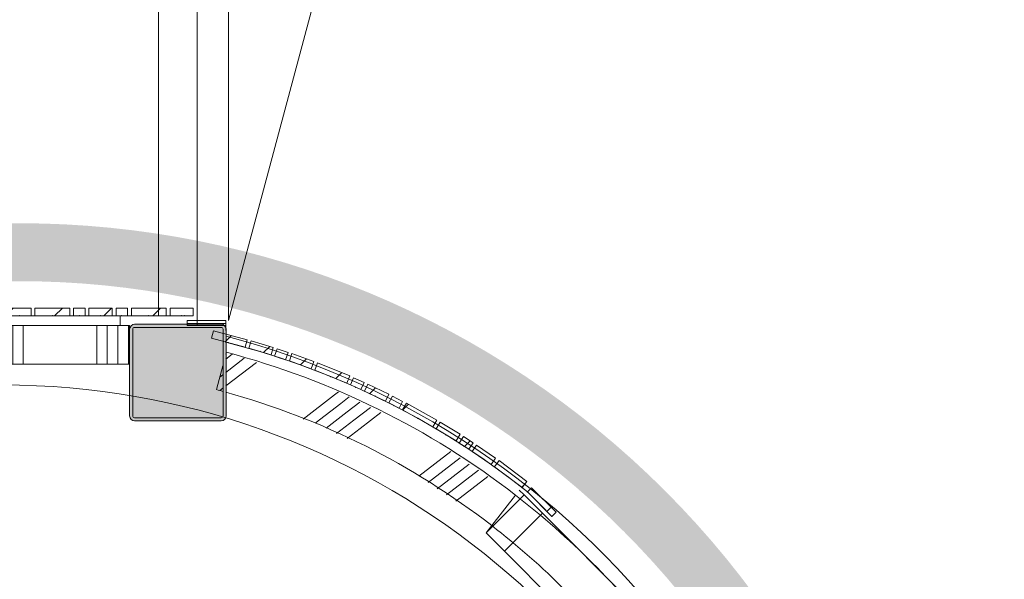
# Model space of a CAD drawing. Header units: millimetres. Extents: x -850 to 154668, y -80343 to 71019.
# Tile 110 of 147: x 16491 to 19042, y 45428 to 46877. Entities that reach past the tile are written whole.
import ezdxf

# ---------------------------------------------------------------- set-up
doc = ezdxf.new("R2010")
doc.units = ezdxf.units.MM
doc.header["$MEASUREMENT"] = 0
doc.linetypes.add('B0703', pattern=[468.700004, 312.5, -156.200004])
for name, color, linetype in [('New_22 NC Binnenwanden', 7, 'Continuous'), ('New_22 NC Binnenwanden Deuren', 7, 'Continuous'), ('New_22 NC Binnenwanden Doorsnede-arcering', 7, 'Continuous'), ('New_22 NC Binnenwanden Ramen', 7, 'Continuous'), ('New_Info Wandafwerking aanduiding', 7, 'Continuous'), ('New_Info Wandafwerking aanduiding Doorsnede-arcering', 7, 'Continuous'), ('New_Z Ruimtefuncties Zone omranding', 7, 'Continuous'), ('S-COLS-____-OTLN.RVT S', 7, 'Continuous'), ('S-COLS-____-OTLN.RVT S 2D arcering', 7, 'Continuous')]:
    doc.layers.add(name, color=color, linetype=linetype)
pattern_1 = [(45, (0, 0), (-63.63961, 63.63961), [])]

# ---------------------------------------------------------------- blocks, each defined once
blk = doc.blocks.new('*X174')
at = {"layer": 'New_22 NC Binnenwanden Doorsnede-arcering', "color": 254, "linetype": 'Continuous', "lineweight": 0, "true_color": 0xe9ebeb}
for p, q in [((17017, 45957), (17009.2, 45951)), ((17017, 45922.4), (17009.3, 45916.4))]:
    blk.add_line(p, q, dxfattribs=at)
blk = doc.blocks.new('*X175')
at = {"layer": 'New_22 NC Binnenwanden Doorsnede-arcering', "color": 254, "linetype": 'Continuous', "lineweight": 0, "true_color": 0xe9ebeb}
for p, q in [((17041.3, 46010.3), (17025, 45997.8)), ((17072.5, 45999.8), (17025, 45963.2)), ((17103.8, 45989.2), (17025, 45928.5)), ((17306, 45904.9), (17225, 45842.4)), ((17317.1, 45913.4), (17306, 45904.9)), ((17344.5, 45899.9), (17322.8, 45883.1)), ((17322.8, 45883.1), (17255.9, 45831.6)), ((17371.9, 45886.4), (17339.5, 45861.4)), ((17399.3, 45872.8), (17356.3, 45839.7)), ((17339.5, 45861.4), (17284.7, 45819.2)), ((17426.7, 45859.3), (17373, 45817.9)), ((17356.3, 45839.7), (17311.9, 45805.5)), ((17373, 45817.9), (17339.2, 45791.9)), ((17607.6, 45758.5), (17524.6, 45694.6)), ((17631.6, 45742.3), (17548.6, 45678.4)), ((17655.6, 45726.2), (17572.6, 45662.2)), ((17679.6, 45710.1), (17596.5, 45646.1)), ((17703.6, 45693.9), (17620.5, 45629.9))]:
    blk.add_line(p, q, dxfattribs=at)
blk = doc.blocks.new('*X176')
at = {"layer": 'New_22 NC Binnenwanden Doorsnede-arcering', "color": 254, "linetype": 'Continuous', "lineweight": 0, "true_color": 0xe9ebeb}
for p, q in [((18252.5, 45119.2), (18174.9, 45059.5)), ((18267.8, 45096.4), (18190.6, 45036.9)), ((18283.2, 45073.6), (18204.5, 45013)), ((18298.6, 45050.8), (18217.7, 44988.5)), ((18312.3, 45026.7), (18230.9, 44964.1)), ((18398.6, 44853), (18318, 44791)), ((18411, 44828), (18328.8, 44764.7)), ((18423.4, 44803), (18339.5, 44738.3)), ((18433.9, 44776.4), (18350.3, 44711.9)), ((18443.3, 44749), (18361, 44685.6)), ((18508.3, 44558.9), (18422, 44492.4)), ((18517.6, 44531.4), (18430.1, 44464)), ((18523.6, 44501.4), (18438.2, 44435.6)), ((18529.6, 44471.4), (18454.9, 44413.8)), ((18535.6, 44441.4), (18471.6, 44392.1)), ((18454.9, 44413.8), (18447.3, 44407.9)), ((18471.6, 44392.1), (18456.5, 44380.5)), ((18573.8, 44230.6), (18521, 44189.9)), ((18575.9, 44197.6), (18530.3, 44162.5)), ((18578.1, 44164.7), (18539.6, 44135)), ((18580.3, 44131.8), (18548.9, 44107.5)), ((18582.5, 44098.8), (18558.2, 44080))]:
    blk.add_line(p, q, dxfattribs=at)
blk = doc.blocks.new('R1 22_5')
at = {"layer": 'New_22 NC Binnenwanden Ramen', "color": 1, "linetype": 'Continuous', "lineweight": 0}
for p, q in [((-267.7, 0), (-250, 0)), ((-250, 0), (-183, 0)), ((-250, -139), (-250, 0)), ((-183, 0), (-183, -139)), ((-183, 0), (183, 0)), ((183, -139), (183, 0)), ((183, 0), (250, 0)), ((250, 0), (267.7, 0)), ((250, -139), (250, 0)), ((-183, -139), (-250, -139)), ((183, -139), (-183, -139)), ((250, -139), (183, -139))]:
    blk.add_line(p, q, dxfattribs=at)
at = {"layer": 'New_22 NC Binnenwanden Ramen', "color": 7, "linetype": 'Continuous', "lineweight": 0}
for p, q in [((-265.7, -16), (-253, -115.2)), ((-265.7, -16), (-253, -115.2)), ((265.7, -16), (253, -115.2)), ((265.7, -16), (253, -115.2)), ((-253, -115.2), (-250, -139)), ((-253, -115.2), (-250, -139)), ((-250, -139), (-253, -115.2)), ((253, -115.2), (250, -139)), ((253, -115.2), (250, -139)), ((250, -139), (253, -115.2))]:
    blk.add_line(p, q, dxfattribs=at)
at = {"layer": 'New_22 NC Binnenwanden Ramen', "color": 9, "linetype": 'Continuous', "lineweight": 0}
for radius in [2100, 2000]:
    blk.add_arc((0, -2099.2), radius, 82.7317, 97.2683, dxfattribs=at)
blk = doc.blocks.new('Wall_36_1', base_point=(18590, 43985.9))
at = {"layer": 'New_22 NC Binnenwanden', "color": 8, "linetype": 'Continuous', "lineweight": 0, "true_color": 0x778488}
for p, q in [((17775.1, 45645.9), (17713.9, 45566.8)), ((17699.3, 45547.8), (17713.9, 45566.8)), ((17713.9, 45566.8), (17699.3, 45547.8)), ((18150.9, 45270.1), (18071.8, 45208.9)), ((18052.8, 45194.3), (18071.8, 45208.9)), ((18071.8, 45208.9), (18052.8, 45194.3))]:
    blk.add_line(p, q, dxfattribs=at)
at = {"layer": 'New_22 NC Binnenwanden', "color": 8, "linetype": 'Continuous', "lineweight": 0, "true_color": 0x778488, "flags": 128}
for points in [[(17026.2, 46015.4), (17025, 46010.7)], [(17017, 45980.4), (17000.7, 45918.7)], [(18590, 43985.9), (18440, 44429.4)]]:
    blk.add_lwpolyline(points, dxfattribs=at)
at = {"layer": 'New_22 NC Binnenwanden', "color": 8, "linetype": 'Continuous', "lineweight": 0, "true_color": 0x778488}
for radius, start, end in [(2100, 52.2683, 75.2057), (2000, 74.722, 75.2057), (2000, 52.2683, 74.4843), (2100, 0.0238, 37.7317), (2000, 12.8389, 37.7317)]:
    blk.add_arc((16490, 43985), radius, start, end, dxfattribs=at)
at = {"layer": 'New_22 NC Binnenwanden', "color": 8, "lineweight": 0, "true_color": 0x778488}
for name in ['*X175', '*X174', '*X176']:
    blk.add_blockref(name, (0, 0), dxfattribs=at)
at = {"layer": 'New_22 NC Binnenwanden Ramen', "color": 1, "linetype": 'Continuous', "lineweight": 0, "xscale": -1, "zscale": 1000, "rotation": 315.0000033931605}
blk.add_blockref('R1 22_5', (17974.3, 45469.3), dxfattribs=at)
blk = doc.blocks.new('Curtain Wall_46_1')
at = {"layer": 'New_22 NC Binnenwanden Doorsnede-arcering', "linetype": 'Continuous', "lineweight": 0, "true_color": 0x000000}
h = blk.add_hatch(dxfattribs=at)
h.set_pattern_fill('310_Naaldhout__01__0001', color=18, style=0, pattern_type=2)
h.set_pattern_definition(pattern_1)
h.paths.add_polyline_path([(15610.2, 46130), (15610.2, 46110), (15670.2, 46110), (15670.2, 46130)])
h = blk.add_hatch(dxfattribs=at)
h.set_pattern_fill('310_Naaldhout__01__0001', color=18, style=0, pattern_type=2)
h.set_pattern_definition(pattern_1)
h.paths.add_polyline_path([(15680.2, 46130), (15680.2, 46110), (15710.2, 46110), (15710.2, 46130)])
h = blk.add_hatch(dxfattribs=at)
h.set_pattern_fill('310_Naaldhout__01__0001', color=18, style=0, pattern_type=2)
h.set_pattern_definition(pattern_1)
h.paths.add_polyline_path([(15720.2, 46130), (15720.2, 46110), (15810.2, 46110), (15810.2, 46130)])
h = blk.add_hatch(dxfattribs=at)
h.set_pattern_fill('310_Naaldhout__01__0001', color=18, style=0, pattern_type=2)
h.set_pattern_definition(pattern_1)
h.paths.add_polyline_path([(15820.2, 46130), (15820.2, 46110), (15880.2, 46110), (15880.2, 46130)])
h = blk.add_hatch(dxfattribs=at)
h.set_pattern_fill('310_Naaldhout__01__0001', color=18, style=0, pattern_type=2)
h.set_pattern_definition(pattern_1)
h.paths.add_polyline_path([(15890.2, 46130), (15890.2, 46110), (15920.2, 46110), (15920.2, 46130)])
h = blk.add_hatch(dxfattribs=at)
h.set_pattern_fill('310_Naaldhout__01__0001', color=18, style=0, pattern_type=2)
h.set_pattern_definition(pattern_1)
h.paths.add_polyline_path([(15930.2, 46130), (15930.2, 46110), (15990.2, 46110), (15990.2, 46130)])
h = blk.add_hatch(dxfattribs=at)
h.set_pattern_fill('310_Naaldhout__01__0001', color=18, style=0, pattern_type=2)
h.set_pattern_definition(pattern_1)
h.paths.add_polyline_path([(16000.2, 46130), (16000.2, 46110), (16090.2, 46110), (16090.2, 46130)])
h = blk.add_hatch(dxfattribs=at)
h.set_pattern_fill('310_Naaldhout__01__0001', color=18, style=0, pattern_type=2)
h.set_pattern_definition(pattern_1)
h.paths.add_polyline_path([(16100.2, 46130), (16100.2, 46110), (16130.2, 46110), (16130.2, 46130)])
h = blk.add_hatch(dxfattribs=at)
h.set_pattern_fill('310_Naaldhout__01__0001', color=18, style=0, pattern_type=2)
h.set_pattern_definition(pattern_1)
h.paths.add_polyline_path([(16140.2, 46130), (16140.2, 46110), (16200.2, 46110), (16200.2, 46130)])
h = blk.add_hatch(dxfattribs=at)
h.set_pattern_fill('310_Naaldhout__01__0001', color=18, style=0, pattern_type=2)
h.set_pattern_definition(pattern_1)
h.paths.add_polyline_path([(16210.2, 46130), (16210.2, 46110), (16240.2, 46110), (16240.2, 46130)])
h = blk.add_hatch(dxfattribs=at)
h.set_pattern_fill('310_Naaldhout__01__0001', color=18, style=0, pattern_type=2)
h.set_pattern_definition(pattern_1)
h.paths.add_polyline_path([(16250.2, 46130), (16250.2, 46110), (16340.2, 46110), (16340.2, 46130)])
h = blk.add_hatch(dxfattribs=at)
h.set_pattern_fill('310_Naaldhout__01__0001', color=18, style=0, pattern_type=2)
h.set_pattern_definition(pattern_1)
h.paths.add_polyline_path([(16350.2, 46130), (16350.2, 46110), (16410.2, 46110), (16410.2, 46130)])
h = blk.add_hatch(dxfattribs=at)
h.set_pattern_fill('310_Naaldhout__01__0001', color=18, style=0, pattern_type=2)
h.set_pattern_definition(pattern_1)
h.paths.add_polyline_path([(16420.2, 46130), (16420.2, 46110), (16450.2, 46110), (16450.2, 46130)])
h = blk.add_hatch(dxfattribs=at)
h.set_pattern_fill('310_Naaldhout__01__0001', color=18, style=0, pattern_type=2)
h.set_pattern_definition(pattern_1)
h.paths.add_polyline_path([(16460.2, 46130), (16460.2, 46110), (16520.2, 46110), (16520.2, 46130)])
h = blk.add_hatch(dxfattribs=at)
h.set_pattern_fill('310_Naaldhout__01__0001', color=18, style=0, pattern_type=2)
h.set_pattern_definition(pattern_1)
h.paths.add_polyline_path([(16530.2, 46130), (16530.2, 46110), (16620.2, 46110), (16620.2, 46130)])
h = blk.add_hatch(dxfattribs=at)
h.set_pattern_fill('310_Naaldhout__01__0001', color=18, style=0, pattern_type=2)
h.set_pattern_definition(pattern_1)
h.paths.add_polyline_path([(16630.2, 46130), (16630.2, 46110), (16660.2, 46110), (16660.2, 46130)])
h = blk.add_hatch(dxfattribs=at)
h.set_pattern_fill('310_Naaldhout__01__0001', color=18, style=0, pattern_type=2)
h.set_pattern_definition(pattern_1)
h.paths.add_polyline_path([(16670.2, 46130), (16670.2, 46110), (16730.2, 46110), (16730.2, 46130)])
h = blk.add_hatch(dxfattribs=at)
h.set_pattern_fill('310_Naaldhout__01__0001', color=18, style=0, pattern_type=2)
h.set_pattern_definition(pattern_1)
h.paths.add_polyline_path([(16740.2, 46130), (16740.2, 46110), (16770.2, 46110), (16770.2, 46130)])
h = blk.add_hatch(dxfattribs=at)
h.set_pattern_fill('310_Naaldhout__01__0001', color=18, style=0, pattern_type=2)
h.set_pattern_definition(pattern_1)
h.paths.add_polyline_path([(16780.2, 46130), (16780.2, 46110), (16870.2, 46110), (16870.2, 46130)])
h = blk.add_hatch(dxfattribs=at)
h.set_pattern_fill('310_Naaldhout__01__0001', color=18, style=0, pattern_type=2)
h.set_pattern_definition(pattern_1)
h.paths.add_polyline_path([(16880.2, 46130), (16880.2, 46110), (16940.2, 46110), (16940.2, 46130)])
at = {"layer": 'New_22 NC Binnenwanden', "color": 7, "linetype": 'Continuous', "lineweight": 0}
for p, q in [((15610.2, 46130), (15610.2, 46110)), ((15670.2, 46130), (15610.2, 46130)), ((15670.2, 46130), (15670.2, 46110)), ((15680.2, 46130), (15680.2, 46110)), ((15710.2, 46130), (15680.2, 46130)), ((15710.2, 46130), (15710.2, 46110)), ((15720.2, 46130), (15720.2, 46110)), ((15810.2, 46130), (15720.2, 46130)), ((15810.2, 46130), (15810.2, 46110)), ((15880.2, 46130), (15820.2, 46130)), ((15820.2, 46130), (15820.2, 46110)), ((15880.2, 46130), (15880.2, 46110)), ((15890.2, 46130), (15890.2, 46110)), ((15920.2, 46130), (15890.2, 46130)), ((15920.2, 46130), (15920.2, 46110)), ((15930.2, 46130), (15930.2, 46110)), ((15990.2, 46130), (15930.2, 46130)), ((15990.2, 46130), (15990.2, 46110)), ((16000.2, 46130), (16000.2, 46110)), ((16090.2, 46130), (16000.2, 46130)), ((16090.2, 46130), (16090.2, 46110)), ((16130.2, 46130), (16100.2, 46130)), ((16100.2, 46130), (16100.2, 46110)), ((16130.2, 46130), (16130.2, 46110)), ((16140.2, 46130), (16140.2, 46110)), ((16200.2, 46130), (16140.2, 46130)), ((16200.2, 46130), (16200.2, 46110)), ((16210.2, 46130), (16210.2, 46110)), ((16240.2, 46130), (16210.2, 46130)), ((16240.2, 46130), (16240.2, 46110)), ((16250.2, 46130), (16250.2, 46110)), ((16340.2, 46130), (16250.2, 46130)), ((16340.2, 46130), (16340.2, 46110)), ((16350.2, 46130), (16350.2, 46110)), ((16410.2, 46130), (16350.2, 46130)), ((16410.2, 46130), (16410.2, 46110)), ((16420.2, 46130), (16420.2, 46110)), ((16450.2, 46130), (16420.2, 46130)), ((16450.2, 46130), (16450.2, 46110)), ((16460.2, 46130), (16460.2, 46110)), ((16520.2, 46130), (16460.2, 46130)), ((16520.2, 46130), (16520.2, 46110)), ((16530.2, 46130), (16530.2, 46110)), ((16620.2, 46130), (16530.2, 46130)), ((16620.2, 46130), (16620.2, 46110)), ((16630.2, 46130), (16630.2, 46110)), ((16660.2, 46130), (16630.2, 46130)), ((16660.2, 46130), (16660.2, 46110)), ((16670.2, 46130), (16670.2, 46110)), ((16730.2, 46130), (16670.2, 46130)), ((16730.2, 46130), (16730.2, 46110)), ((16740.2, 46130), (16740.2, 46110)), ((16770.2, 46130), (16740.2, 46130)), ((16770.2, 46130), (16770.2, 46110)), ((16780.2, 46130), (16780.2, 46110)), ((16870.2, 46130), (16780.2, 46130)), ((16870.2, 46130), (16870.2, 46110)), ((16880.2, 46130), (16880.2, 46110)), ((16940.2, 46130), (16880.2, 46130)), ((16940.2, 46130), (16940.2, 46110)), ((15670.2, 46110), (15610.2, 46110)), ((15710.2, 46110), (15680.2, 46110)), ((15810.2, 46110), (15720.2, 46110)), ((15880.2, 46110), (15820.2, 46110)), ((15920.2, 46110), (15890.2, 46110)), ((15990.2, 46110), (15930.2, 46110)), ((16090.2, 46110), (16000.2, 46110)), ((16130.2, 46110), (16100.2, 46110)), ((16200.2, 46110), (16140.2, 46110)), ((16240.2, 46110), (16210.2, 46110)), ((16340.2, 46110), (16250.2, 46110)), ((16410.2, 46110), (16350.2, 46110)), ((16450.2, 46110), (16420.2, 46110)), ((16520.2, 46110), (16460.2, 46110)), ((16620.2, 46110), (16530.2, 46110)), ((16660.2, 46110), (16630.2, 46110)), ((16730.2, 46110), (16670.2, 46110)), ((16770.2, 46110), (16740.2, 46110)), ((16870.2, 46110), (16780.2, 46110)), ((16940.2, 46110), (16880.2, 46110))]:
    blk.add_line(p, q, dxfattribs=at)
at = {"layer": 'New_22 NC Binnenwanden', "color": 9, "linetype": 'B0703', "lineweight": 0}
for p, q in [((15640.2, 46110), (15585.2, 46110)), ((15695.2, 46110), (15640.2, 46110)), ((15765.2, 46110), (15695.2, 46110)), ((15850.2, 46110), (15765.2, 46110)), ((15905.2, 46110), (15850.2, 46110)), ((15960.2, 46110), (15905.2, 46110)), ((16045.2, 46110), (15960.2, 46110)), ((16115.2, 46110), (16045.2, 46110)), ((16170.2, 46110), (16115.2, 46110)), ((16225.2, 46110), (16170.2, 46110)), ((16295.2, 46110), (16225.2, 46110)), ((16380.2, 46110), (16295.2, 46110)), ((16435.2, 46110), (16380.2, 46110)), ((16490.2, 46110), (16435.2, 46110)), ((16575.2, 46110), (16490.2, 46110)), ((16645.2, 46110), (16575.2, 46110)), ((16700.2, 46110), (16645.2, 46110)), ((16755.2, 46110), (16700.2, 46110)), ((16825.2, 46110), (16755.2, 46110)), ((16910.2, 46110), (16825.2, 46110)), ((16916.9, 46110), (16910.2, 46110))]:
    blk.add_line(p, q, dxfattribs=at)
at = {"layer": 'New_22 NC Binnenwanden', "color": 1, "linetype": 'Continuous', "lineweight": 0}
for p, q in [((15585.2, 46110), (15640.2, 46110)), ((15640.2, 46110), (15695.2, 46110)), ((15695.2, 46110), (15765.2, 46110)), ((15765.2, 46110), (15850.2, 46110)), ((15850.2, 46110), (15905.2, 46110)), ((15905.2, 46110), (15960.2, 46110)), ((15960.2, 46110), (16045.2, 46110)), ((16045.2, 46110), (16115.2, 46110)), ((16115.2, 46110), (16170.2, 46110)), ((16170.2, 46110), (16225.2, 46110)), ((16225.2, 46110), (16295.2, 46110)), ((16295.2, 46110), (16380.2, 46110)), ((16380.2, 46110), (16435.2, 46110)), ((16435.2, 46110), (16490.2, 46110)), ((16490.2, 46110), (16575.2, 46110)), ((16575.2, 46110), (16645.2, 46110)), ((16645.2, 46110), (16700.2, 46110)), ((16700.2, 46110), (16755.2, 46110)), ((16755.2, 46110), (16825.2, 46110)), ((16825.2, 46110), (16910.2, 46110)), ((16910.2, 46110), (16916.9, 46110)), ((16916.9, 46110), (16916.9, 46110))]:
    blk.add_line(p, q, dxfattribs=at)
at = {"layer": 'New_22 NC Binnenwanden', "color": 9, "linetype": 'B0703', "lineweight": 0}
for p in [(15585.2, 46110), (15640.2, 46110), (15695.2, 46110), (15765.2, 46110), (15850.2, 46110), (15905.2, 46110), (15960.2, 46110), (16045.2, 46110), (16115.2, 46110), (16170.2, 46110), (16225.2, 46110), (16295.2, 46110), (16380.2, 46110), (16435.2, 46110), (16490.2, 46110), (16575.2, 46110), (16645.2, 46110), (16700.2, 46110), (16755.2, 46110), (16825.2, 46110), (16910.2, 46110), (16916.9, 46110)]:
    blk.add_point(p, dxfattribs=at)
at = {"layer": 'New_22 NC Binnenwanden', "color": 1, "linetype": 'Continuous', "lineweight": 0}
for p in [(15585.2, 46110), (15585.2, 46110), (15640.2, 46110), (15640.2, 46110), (15695.2, 46110), (15695.2, 46110), (15765.2, 46110), (15765.2, 46110), (15850.2, 46110), (15850.2, 46110), (15905.2, 46110), (15905.2, 46110), (15960.2, 46110), (15960.2, 46110), (16045.2, 46110), (16045.2, 46110), (16115.2, 46110), (16115.2, 46110), (16170.2, 46110), (16170.2, 46110), (16225.2, 46110), (16225.2, 46110), (16295.2, 46110), (16295.2, 46110), (16380.2, 46110), (16380.2, 46110), (16435.2, 46110), (16435.2, 46110), (16490.2, 46110), (16490.2, 46110), (16575.2, 46110), (16575.2, 46110), (16645.2, 46110), (16645.2, 46110), (16700.2, 46110), (16700.2, 46110), (16755.2, 46110), (16755.2, 46110), (16825.2, 46110), (16825.2, 46110), (16910.2, 46110), (16910.2, 46110), (16916.9, 46110)]:
    blk.add_point(p, dxfattribs=at)
blk = doc.blocks.new('Curtain Wall_47_1')
at = {"layer": 'New_22 NC Binnenwanden Doorsnede-arcering', "linetype": 'Continuous', "lineweight": 0, "true_color": 0x000000}
h = blk.add_hatch(dxfattribs=at)
h.set_pattern_fill('310_Naaldhout__01__0001', color=18, style=0, pattern_type=2)
h.set_pattern_definition(pattern_1)
h.paths.add_polyline_path([(16992.8, 46071.2), (16987.7, 46051.9), (17074.6, 46028.7), (17079.8, 46048)])
h = blk.add_hatch(dxfattribs=at)
h.set_pattern_fill('310_Naaldhout__01__0001', color=18, style=0, pattern_type=2)
h.set_pattern_definition(pattern_1)
h.paths.add_polyline_path([(17090, 46045.2), (17084.3, 46026), (17141.8, 46008.9), (17147.5, 46028.1)])
h = blk.add_hatch(dxfattribs=at)
h.set_pattern_fill('310_Naaldhout__01__0001', color=18, style=0, pattern_type=2)
h.set_pattern_definition(pattern_1)
h.paths.add_polyline_path([(17157.5, 46024.6), (17151.2, 46005.6), (17179.7, 45996.2), (17186, 46015.2)])
h = blk.add_hatch(dxfattribs=at)
h.set_pattern_fill('310_Naaldhout__01__0001', color=18, style=0, pattern_type=2)
h.set_pattern_definition(pattern_1)
h.paths.add_polyline_path([(17196.1, 46012), (17189.3, 45993.3), (17245.7, 45972.7), (17252.5, 45991.5)])
h = blk.add_hatch(dxfattribs=at)
h.set_pattern_fill('310_Naaldhout__01__0001', color=18, style=0, pattern_type=2)
h.set_pattern_definition(pattern_1)
h.paths.add_polyline_path([(17262.6, 45988), (17255.1, 45969.5), (17338.5, 45935.7), (17346.1, 45954.2)])
h = blk.add_hatch(dxfattribs=at)
h.set_pattern_fill('310_Naaldhout__01__0001', color=18, style=0, pattern_type=2)
h.set_pattern_definition(pattern_1)
h.paths.add_polyline_path([(17355.6, 45949.4), (17347.5, 45931.2), (17374.9, 45919), (17383, 45937.2)])
h = blk.add_hatch(dxfattribs=at)
h.set_pattern_fill('310_Naaldhout__01__0001', color=18, style=0, pattern_type=2)
h.set_pattern_definition(pattern_1)
h.paths.add_polyline_path([(17392.7, 45932.9), (17384.1, 45914.9), (17438.2, 45889), (17446.8, 45907)])
h = blk.add_hatch(dxfattribs=at)
h.set_pattern_fill('310_Naaldhout__01__0001', color=18, style=0, pattern_type=2)
h.set_pattern_definition(pattern_1)
h.paths.add_polyline_path([(17456.2, 45902.1), (17447, 45884.4), (17473.7, 45870.6), (17482.9, 45888.4)])
h = blk.add_hatch(dxfattribs=at)
h.set_pattern_fill('310_Naaldhout__01__0001', color=18, style=0, pattern_type=2)
h.set_pattern_definition(pattern_1)
h.paths.add_polyline_path([(17492.6, 45883.9), (17482.8, 45866.5), (17561.4, 45822.5), (17571.2, 45840)])
h = blk.add_hatch(dxfattribs=at)
h.set_pattern_fill('310_Naaldhout__01__0001', color=18, style=0, pattern_type=2)
h.set_pattern_definition(pattern_1)
h.paths.add_polyline_path([(17580.2, 45834.3), (17569.9, 45817.2), (17621.2, 45786.1), (17631.5, 45803.2)])
h = blk.add_hatch(dxfattribs=at)
h.set_pattern_fill('310_Naaldhout__01__0001', color=18, style=0, pattern_type=2)
h.set_pattern_definition(pattern_1)
h.paths.add_polyline_path([(17640.4, 45797.3), (17629.5, 45780.5), (17654.6, 45764.2), (17665.5, 45780.9)])
h = blk.add_hatch(dxfattribs=at)
h.set_pattern_fill('310_Naaldhout__01__0001', color=18, style=0, pattern_type=2)
h.set_pattern_definition(pattern_1)
h.paths.add_polyline_path([(17674.5, 45775.3), (17663.1, 45758.9), (17712.5, 45724.7), (17723.8, 45741.1)])
h = blk.add_hatch(dxfattribs=at)
h.set_pattern_fill('310_Naaldhout__01__0001', color=18, style=0, pattern_type=2)
h.set_pattern_definition(pattern_1)
h.paths.add_polyline_path([(17732.7, 45735.1), (17720.8, 45719.1), (17792.9, 45665.3), (17804.9, 45681.3)])
at = {"layer": 'New_22 NC Binnenwanden', "color": 7, "linetype": 'Continuous', "lineweight": 0}
for p, q in [((16992.8, 46071.2), (16987.7, 46051.9)), ((16987.7, 46051.9), (17074.6, 46028.7)), ((16992.8, 46071.2), (17079.8, 46048)), ((17079.8, 46048), (17074.6, 46028.7)), ((17090, 46045.2), (17084.3, 46026)), ((17084.3, 46026), (17141.8, 46008.9)), ((17090, 46045.2), (17147.5, 46028.1)), ((17147.5, 46028.1), (17141.8, 46008.9)), ((17157.5, 46024.6), (17151.2, 46005.6)), ((17157.5, 46024.6), (17186, 46015.2)), ((17151.2, 46005.6), (17179.7, 45996.2)), ((17186, 46015.2), (17179.7, 45996.2)), ((17196.1, 46012), (17189.3, 45993.3)), ((17196.1, 46012), (17252.5, 45991.5)), ((17189.3, 45993.3), (17245.7, 45972.7)), ((17252.5, 45991.5), (17245.7, 45972.7)), ((17262.6, 45988), (17255.1, 45969.5)), ((17262.6, 45988), (17346.1, 45954.2)), ((17255.1, 45969.5), (17338.5, 45935.7)), ((17346.1, 45954.2), (17338.5, 45935.7)), ((17355.6, 45949.4), (17347.5, 45931.2)), ((17355.6, 45949.4), (17383, 45937.2)), ((17347.5, 45931.2), (17374.9, 45919)), ((17383, 45937.2), (17374.9, 45919)), ((17392.7, 45932.9), (17384.1, 45914.9)), ((17392.7, 45932.9), (17446.8, 45907)), ((17384.1, 45914.9), (17438.2, 45889)), ((17446.8, 45907), (17438.2, 45889)), ((17456.2, 45902.1), (17447, 45884.4)), ((17456.2, 45902.1), (17482.9, 45888.4)), ((17447, 45884.4), (17473.7, 45870.6)), ((17482.9, 45888.4), (17473.7, 45870.6)), ((17492.6, 45883.9), (17482.8, 45866.5)), ((17492.6, 45883.9), (17571.2, 45840)), ((17482.8, 45866.5), (17561.4, 45822.5)), ((17571.2, 45840), (17561.4, 45822.5)), ((17580.2, 45834.3), (17569.9, 45817.2)), ((17580.2, 45834.3), (17631.5, 45803.2)), ((17569.9, 45817.2), (17621.2, 45786.1)), ((17631.5, 45803.2), (17621.2, 45786.1)), ((17640.4, 45797.3), (17629.5, 45780.5)), ((17640.4, 45797.3), (17665.5, 45780.9)), ((17629.5, 45780.5), (17654.6, 45764.2)), ((17665.5, 45780.9), (17654.6, 45764.2)), ((17674.5, 45775.3), (17663.1, 45758.9)), ((17674.5, 45775.3), (17723.8, 45741.1)), ((17663.1, 45758.9), (17712.5, 45724.7)), ((17723.8, 45741.1), (17712.5, 45724.7)), ((17732.7, 45735.1), (17720.8, 45719.1)), ((17720.8, 45719.1), (17792.9, 45665.3)), ((17732.7, 45735.1), (17804.9, 45681.3)), ((17804.9, 45681.3), (17792.9, 45665.3))]:
    blk.add_line(p, q, dxfattribs=at)
at = {"layer": 'New_22 NC Binnenwanden', "color": 9, "linetype": 'B0703', "lineweight": 0}
for p, q in [((17031.1, 46040.3), (17024.5, 46042)), ((17113, 46017.5), (17031.1, 46040.3)), ((17165.5, 46000.9), (17113, 46017.5)), ((17217.5, 45983), (17165.5, 46000.9)), ((17296.8, 45952.6), (17217.5, 45983)), ((17361.2, 45925.1), (17296.8, 45952.6)), ((17411.1, 45901.9), (17361.2, 45925.1)), ((17460.4, 45877.5), (17411.1, 45901.9)), ((17522.1, 45844.5), (17460.4, 45877.5)), ((17595.5, 45801.6), (17522.1, 45844.5)), ((17642.1, 45772.3), (17595.5, 45801.6)), ((17687.8, 45741.8), (17642.1, 45772.3)), ((17756.8, 45692.2), (17687.8, 45741.8)), ((17806.1, 45654.1), (17756.8, 45692.2))]:
    blk.add_line(p, q, dxfattribs=at)
at = {"layer": 'New_22 NC Binnenwanden', "color": 1, "linetype": 'Continuous', "lineweight": 0}
for p, q in [((17024.5, 46042), (17031.1, 46040.3)), ((17031.1, 46040.3), (17113, 46017.5)), ((17113, 46017.5), (17165.5, 46000.9)), ((17165.5, 46000.9), (17217.5, 45983)), ((17217.5, 45983), (17296.8, 45952.6)), ((17296.8, 45952.6), (17361.2, 45925.1)), ((17361.2, 45925.1), (17411.1, 45901.9)), ((17411.1, 45901.9), (17460.4, 45877.5)), ((17460.4, 45877.5), (17522.1, 45844.5)), ((17522.1, 45844.5), (17595.5, 45801.6)), ((17595.5, 45801.6), (17642.1, 45772.3)), ((17642.1, 45772.3), (17687.8, 45741.8)), ((17687.8, 45741.8), (17756.8, 45692.2)), ((17756.8, 45692.2), (17806.1, 45654.1))]:
    blk.add_line(p, q, dxfattribs=at)
at = {"layer": 'New_22 NC Binnenwanden', "color": 9, "linetype": 'B0703', "lineweight": 0}
for p in [(17024.5, 46042), (17031.1, 46040.3), (17113, 46017.5), (17165.5, 46000.9), (17217.5, 45983), (17296.8, 45952.6), (17361.2, 45925.1), (17411.1, 45901.9), (17460.4, 45877.5), (17522.1, 45844.5), (17595.5, 45801.6), (17642.1, 45772.3), (17687.8, 45741.8), (17756.8, 45692.2), (17806.1, 45654.1)]:
    blk.add_point(p, dxfattribs=at)
at = {"layer": 'New_22 NC Binnenwanden', "color": 1, "linetype": 'Continuous', "lineweight": 0}
for p in [(17024.5, 46042), (17024.5, 46042), (17031.1, 46040.3), (17031.1, 46040.3), (17113, 46017.5), (17113, 46017.5), (17165.5, 46000.9), (17165.5, 46000.9), (17217.5, 45983), (17217.5, 45983), (17296.8, 45952.6), (17296.8, 45952.6), (17361.2, 45925.1), (17361.2, 45925.1), (17411.1, 45901.9), (17411.1, 45901.9), (17460.4, 45877.5), (17460.4, 45877.5), (17522.1, 45844.5), (17522.1, 45844.5), (17595.5, 45801.6), (17595.5, 45801.6), (17642.1, 45772.3), (17642.1, 45772.3), (17687.8, 45741.8), (17687.8, 45741.8), (17756.8, 45692.2), (17756.8, 45692.2), (17806.1, 45654.1), (17806.1, 45654.1)]:
    blk.add_point(p, dxfattribs=at)
blk = doc.blocks.new('Curtain Wall_61_1')
at = {"layer": 'New_22 NC Binnenwanden Doorsnede-arcering', "linetype": 'Continuous', "lineweight": 0, "true_color": 0x000000}
h = blk.add_hatch(dxfattribs=at)
h.set_pattern_fill('310_Naaldhout__01__0001', color=18, style=0, pattern_type=2)
h.set_pattern_definition(pattern_1)
h.paths.add_polyline_path([(17880.3, 45601.1), (17816.7, 45664.7), (17806.1, 45654.1), (17869.7, 45590.5)])
at = {"layer": 'New_22 NC Binnenwanden', "color": 7, "linetype": 'Continuous', "lineweight": 0}
for p, q in [((17816.7, 45664.7), (17806.1, 45654.1)), ((17816.7, 45664.7), (17880.3, 45601.1)), ((17806.1, 45654.1), (17869.7, 45590.5)), ((17880.3, 45601.1), (17869.7, 45590.5))]:
    blk.add_line(p, q, dxfattribs=at)
at = {"layer": 'New_22 NC Binnenwanden', "color": 9, "linetype": 'B0703', "lineweight": 0}
for p, q in [((17806.1, 45654.1), (17837.9, 45622.3)), ((17806.1, 45654.1), (17806.1, 45654.1)), ((17837.9, 45622.3), (17869.7, 45590.5)), ((17869.7, 45590.5), (17869.7, 45590.5))]:
    blk.add_line(p, q, dxfattribs=at)
at = {"layer": 'New_22 NC Binnenwanden', "color": 1, "linetype": 'Continuous', "lineweight": 0}
for p, q in [((17806.1, 45654.1), (17806.1, 45654.1)), ((17837.9, 45622.3), (17806.1, 45654.1)), ((17869.7, 45590.5), (17837.9, 45622.3))]:
    blk.add_line(p, q, dxfattribs=at)
at = {"layer": 'New_22 NC Binnenwanden', "color": 9, "linetype": 'B0703', "lineweight": 0}
for p in [(17806.1, 45654.1), (17837.9, 45622.3), (17837.9, 45622.3), (17869.7, 45590.5)]:
    blk.add_point(p, dxfattribs=at)
at = {"layer": 'New_22 NC Binnenwanden', "color": 1, "linetype": 'Continuous', "lineweight": 0}
for p in [(17806.1, 45654.1), (17837.9, 45622.3), (17837.9, 45622.3), (17869.7, 45590.5), (17869.7, 45590.5)]:
    blk.add_point(p, dxfattribs=at)
blk = doc.blocks.new('Column 28[28]_1', base_point=(0.5, 3))
at = {"layer": 'S-COLS-____-OTLN.RVT S 2D arcering', "linetype": 'Continuous', "lineweight": 0, "true_color": 0x778488}
h = blk.add_hatch(color=8, dxfattribs=at)
h.paths.add_polyline_path([(16775.5, 45851), (16776.5, 45846), (16779.3, 45841.8), (16783.5, 45838.9), (16788.5, 45838), (17012.5, 45838), (17017.5, 45838.9), (17021.7, 45841.8), (17024.5, 45846), (17025.5, 45851), (17025.5, 46075), (17024.5, 46079.9), (17021.7, 46084.1), (17017.5, 46087), (17012.5, 46088), (16788.5, 46088), (16783.5, 46087), (16779.3, 46084.1), (16776.5, 46079.9), (16775.5, 46075)])
h.paths.add_polyline_path([(17012.5, 45846), (16788.5, 45846), (16786.6, 45846.3), (16785, 45847.4), (16783.9, 45849), (16783.5, 45851), (16783.5, 46075), (16783.9, 46076.9), (16785, 46078.5), (16786.6, 46079.6), (16788.5, 46080), (17012.5, 46080), (17014.4, 46079.6), (17016.1, 46078.5), (17017.1, 46076.9), (17017.5, 46075), (17017.5, 45851), (17017.1, 45849), (17016.1, 45847.4), (17014.4, 45846.3)], flags=0)
blk.add_hatch(color=8, dxfattribs=at).paths.add_polyline_path([(17012.5, 46080), (16788.5, 46080), (16786.6, 46079.6), (16785, 46078.5), (16783.9, 46076.9), (16783.5, 46075), (16783.5, 45851), (16783.9, 45849), (16785, 45847.4), (16786.6, 45846.3), (16788.5, 45846), (17012.5, 45846), (17014.4, 45846.3), (17016.1, 45847.4), (17017.1, 45849), (17017.5, 45851), (17017.5, 46075), (17017.1, 46076.9), (17016.1, 46078.5), (17014.4, 46079.6)])
at = {"layer": 'S-COLS-____-OTLN.RVT S', "color": 1, "linetype": 'Continuous', "lineweight": 0}
for p, q in [((16776.5, 46079.9), (16775.5, 46075)), ((16775.5, 46075), (16775.5, 45851)), ((16779.3, 46084.1), (16776.5, 46079.9)), ((16783.5, 46087), (16779.3, 46084.1)), ((16788.5, 46088), (16783.5, 46087)), ((16783.5, 46075), (16783.9, 46076.9)), ((16783.5, 45851), (16783.5, 46075)), ((16783.9, 46076.9), (16785, 46078.5)), ((16785, 46078.5), (16786.6, 46079.6)), ((16786.6, 46079.6), (16788.5, 46080)), ((17012.5, 46088), (16788.5, 46088)), ((16788.5, 46080), (17012.5, 46080)), ((17017.5, 46087), (17012.5, 46088)), ((17012.5, 46080), (17014.4, 46079.6)), ((17014.4, 46079.6), (17016.1, 46078.5)), ((17016.1, 46078.5), (17017.1, 46076.9)), ((17017.1, 46076.9), (17017.5, 46075)), ((17021.7, 46084.1), (17017.5, 46087)), ((17017.5, 46075), (17017.5, 45851)), ((17024.5, 46079.9), (17021.7, 46084.1)), ((17025.5, 46075), (17024.5, 46079.9)), ((17025.5, 45851), (17025.5, 46075)), ((16775.5, 45851), (16776.5, 45846)), ((16776.5, 45846), (16779.3, 45841.8)), ((16783.9, 45849), (16783.5, 45851)), ((16785, 45847.4), (16783.9, 45849)), ((16786.6, 45846.3), (16785, 45847.4)), ((16788.5, 45846), (16786.6, 45846.3)), ((17012.5, 45846), (16788.5, 45846)), ((17014.4, 45846.3), (17012.5, 45846)), ((17016.1, 45847.4), (17014.4, 45846.3)), ((17017.1, 45849), (17016.1, 45847.4)), ((17017.5, 45851), (17017.1, 45849)), ((17021.7, 45841.8), (17024.5, 45846)), ((17024.5, 45846), (17025.5, 45851)), ((16779.3, 45841.8), (16783.5, 45838.9)), ((16783.5, 45838.9), (16788.5, 45838)), ((16788.5, 45838), (17012.5, 45838)), ((17012.5, 45838), (17017.5, 45838.9)), ((17017.5, 45838.9), (17021.7, 45841.8))]:
    blk.add_line(p, q, dxfattribs=at)
blk = doc.blocks.new('*X2885')
at = {"layer": 'New_22 NC Binnenwanden Doorsnede-arcering', "color": 254, "linetype": 'Continuous', "lineweight": 0, "true_color": 0xe9ebeb}
blk.add_line((17025, 46090.3), (16925, 46090.3), dxfattribs=at)
blk = doc.blocks.new('D2 22_10')
at = {"layer": 'New_22 NC Binnenwanden Deuren', "color": 1, "linetype": 'Continuous', "lineweight": 0}
for p, q in [((-975, 0), (-33.2, 252.3)), ((975, 0), (33.2, 252.3)), ((-975, 0), (0, 0)), ((975, 0), (0, 0))]:
    blk.add_line(p, q, dxfattribs=at)
at = {"layer": 'New_22 NC Binnenwanden Deuren', "color": 7, "linetype": 'Continuous', "lineweight": 0}
for p, q in [((-975, -107), (-975, -7)), ((-975, -107), (-975, -7)), ((975, -107), (975, -7)), ((975, -107), (975, -7))]:
    blk.add_line(p, q, dxfattribs=at)
at = {"layer": 'New_22 NC Binnenwanden Deuren', "color": 1, "linetype": 'Continuous', "lineweight": 0}
for centre, start, end in [((-975, 0), 0, 15), ((975, 0), 165, 180)]:
    blk.add_arc(centre, 975, start, end, dxfattribs=at)
blk = doc.blocks.new('Wall_596_1', base_point=(16975, 48060))
at = {"layer": 'New_22 NC Binnenwanden', "color": 8, "linetype": 'Continuous', "lineweight": 0, "true_color": 0x778488}
for p, q in [((16925, 48047.5), (17025, 48047.5)), ((16925, 46097.5), (17025, 46097.5))]:
    blk.add_line(p, q, dxfattribs=at)
at = {"layer": 'New_22 NC Binnenwanden', "color": 8, "linetype": 'Continuous', "lineweight": 0, "true_color": 0x778488, "flags": 128}
for points in [[(16925, 48060), (16925, 48047.5)], [(16925, 48060), (17025, 48060)], [(17025, 48047.5), (17025, 48060)], [(16925, 46097.5), (16925, 46085)], [(16925, 46085), (17025, 46085)], [(17025, 46085), (17025, 46097.5)]]:
    blk.add_lwpolyline(points, dxfattribs=at)
at = {"layer": 'New_22 NC Binnenwanden', "color": 8, "lineweight": 0, "true_color": 0x778488}
blk.add_blockref('*X2885', (0, 0), dxfattribs=at)
at = {"layer": 'New_22 NC Binnenwanden Deuren', "color": 1, "linetype": 'Continuous', "lineweight": 0, "zscale": 1000, "rotation": 270}
blk.add_blockref('D2 22_10', (17032, 47072.5), dxfattribs=at)
blk = doc.blocks.new('*X2909')
at = {"layer": 'New_22 NC Binnenwanden Doorsnede-arcering', "color": 254, "linetype": 'Continuous', "lineweight": 0, "true_color": 0xe9ebeb}
for p, q in [((15790.3, 46006.3), (15790.3, 46085)), ((15817.7, 46006.3), (15817.7, 46085)), ((15845.1, 46006.3), (15845.1, 46085)), ((15872.6, 46006.3), (15872.6, 46085)), ((15900, 46006.3), (15900, 46085)), ((16090.3, 46006.3), (16090.3, 46085)), ((16117.7, 46006.3), (16117.7, 46085)), ((16145.1, 46006.3), (16145.1, 46085)), ((16172.6, 46006.3), (16172.6, 46085)), ((16200, 46006.3), (16200, 46085)), ((16390.3, 46006.3), (16390.3, 46085)), ((16417.7, 46006.3), (16417.7, 46085)), ((16445.1, 46006.3), (16445.1, 46085)), ((16472.6, 46006.3), (16472.6, 46085)), ((16500, 46006.3), (16500, 46085)), ((16690.3, 46006.3), (16690.3, 46085)), ((16717.7, 46006.3), (16717.7, 46085)), ((16745.1, 46006.3), (16745.1, 46085)), ((16772.6, 46006.3), (16772.6, 46085)), ((15790.3, 45985), (15790.3, 46006.3)), ((15817.7, 45985), (15817.7, 46006.3)), ((15845.1, 45985), (15845.1, 46006.3)), ((15872.6, 45985), (15872.6, 46006.3)), ((15900, 45985), (15900, 46006.3)), ((16090.3, 45985), (16090.3, 46006.3)), ((16117.7, 45985), (16117.7, 46006.3)), ((16145.1, 45985), (16145.1, 46006.3)), ((16172.6, 45985), (16172.6, 46006.3)), ((16200, 45985), (16200, 46006.3)), ((16390.3, 45985), (16390.3, 46006.3)), ((16417.7, 45985), (16417.7, 46006.3)), ((16445.1, 45985), (16445.1, 46006.3)), ((16472.6, 45985), (16472.6, 46006.3)), ((16500, 45985), (16500, 46006.3)), ((16690.3, 45985), (16690.3, 46006.3)), ((16717.7, 45985), (16717.7, 46006.3)), ((16745.1, 45985), (16745.1, 46006.3)), ((16772.6, 45985), (16772.6, 46006.3))]:
    blk.add_line(p, q, dxfattribs=at)
blk = doc.blocks.new('Wall_600_1', base_point=(16775, 45985))
at = {"layer": 'New_22 NC Binnenwanden', "color": 8, "linetype": 'Continuous', "lineweight": 0, "true_color": 0x778488, "flags": 128}
for points in [[(16775, 46085), (15606.2, 46085)], [(16775, 46085), (16775, 46069)], [(15606.2, 45985), (16775, 45985)]]:
    blk.add_lwpolyline(points, dxfattribs=at)
at = {"layer": 'New_22 NC Binnenwanden', "color": 8, "lineweight": 0, "true_color": 0x778488}
blk.add_blockref('*X2909', (0, 0), dxfattribs=at)
blk = doc.blocks.new('Wall_754_1', base_point=(18705.2, 43985))
at = {"layer": 'New_Info Wandafwerking aanduiding Doorsnede-arcering', "linetype": 'Continuous', "lineweight": 0, "true_color": 0x99a3a6}
blk.add_hatch(color=253, dxfattribs=at).paths.add_polyline_path([(18855.2, 43985, 0.414214), (16490.7, 46349.5), (16490.7, 46199.5, -0.414214), (18705.2, 43985)])
blk = doc.blocks.new('Wall_780_1', base_point=(18705.2, 43985))
at = {"layer": 'New_Info Wandafwerking aanduiding Doorsnede-arcering', "linetype": 'Continuous', "lineweight": 0, "true_color": 0x99a3a6}
blk.add_hatch(color=253, dxfattribs=at).paths.add_polyline_path([(18855.2, 43985, 0.414214), (16490.7, 46349.5), (16490.7, 46199.5, -0.414214), (18705.2, 43985)])
blk = doc.blocks.new('Wall_781_1', base_point=(16490.7, 46199.5))
at = {"layer": 'New_Info Wandafwerking aanduiding Doorsnede-arcering', "linetype": 'Continuous', "lineweight": 0, "true_color": 0x99a3a6}
blk.add_hatch(color=253, dxfattribs=at).paths.add_polyline_path([(16490.7, 46349.5), (13010.7, 46349.5), (13010.7, 46199.5), (17319.4, 46199.5)])

msp = doc.modelspace()

# ---------------------------------------------------------------- linework, layer by layer
at = {"layer": 'New_Z Ruimtefuncties Zone omranding', "color": 41, "linetype": 'Continuous', "lineweight": 0, "true_color": 0xffeeaa, "flags": 128}
msp.add_lwpolyline([(8950, 46990), (8950, 41110), (9950.7, 41110), (10910, 41110), (10909.7, 43984.1, -0.213664), (11393.6, 45326, -0.22306), (13010, 46085), (16750.7, 46085), (16750.7, 46110), (16850.1, 46110), (16850, 48060)], format="xyb", dxfattribs=at)
msp.add_lwpolyline([(16950, 48060), (16950.1, 46085), (17025, 46085), (17025.2, 46057.6, -0.338505), (18630.7, 43985.3), (18630.7, 41519), (21490.4, 41519), (21490.4, 42194.7), (25600, 42194.7), (25600, 45835), (25820.2, 45835), (25820.2, 48059.9)], format="xyb", close=True, dxfattribs=at)
at = {"layer": 'New_Z Ruimtefuncties Zone omranding', "color": 21, "linetype": 'Continuous', "lineweight": 0, "true_color": 0xffaa55, "flags": 128}
msp.add_lwpolyline([(10966.2, 38055.6, 0.414214), (12966.2, 36055.6), (16446.6, 36055.6, 0.349722), (18396.2, 37609.2), (18396.2, 44375), (18396.9, 44375, 0.350009), (16446.8, 45930.8), (12966.2, 45930.6, 0.414335), (10966.2, 43929.7)], format="xyb", close=True, dxfattribs=at)

# ---------------------------------------------------------------- block references
at = {"layer": 'New_22 NC Binnenwanden', "color": 8, "lineweight": 0, "true_color": 0x778488}
for name, p in [('Wall_596_1', (16975, 48060)), ('Wall_600_1', (16775, 45985)), ('Wall_36_1', (18590, 43985.9))]:
    msp.add_blockref(name, p, dxfattribs=at)
at = {"layer": 'New_22 NC Binnenwanden', "linetype": 'Continuous', "lineweight": 0}
for name in ['Curtain Wall_46_1', 'Curtain Wall_47_1', 'Curtain Wall_61_1']:
    msp.add_blockref(name, (0, 0), dxfattribs=at)
at = {"layer": 'New_Info Wandafwerking aanduiding', "color": 1, "lineweight": 0}
for name, p in [('Wall_781_1', (16490.7, 46199.5)), ('Wall_754_1', (18705.2, 43985)), ('Wall_780_1', (18705.2, 43985))]:
    msp.add_blockref(name, p, dxfattribs=at)
at = {"layer": 'S-COLS-____-OTLN.RVT S', "color": 1, "linetype": 'Continuous', "lineweight": 0}
msp.add_blockref('Column 28[28]_1', (0.5, 3), dxfattribs=at)

doc.saveas('drawing.dxf')
